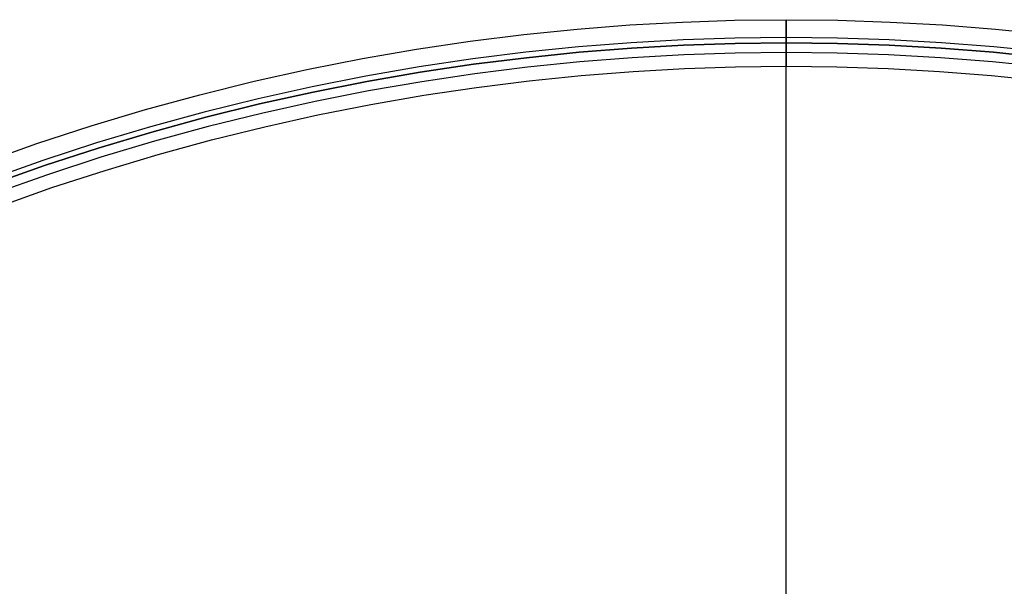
# Model space of a CAD drawing. Header units: millimetres. Extents: x 9981 to 10381, y 6395 to 6795.
# Tile 17 of 19: x 10115 to 10199, y 6746 to 6795. Entities that reach past the tile are written whole.
import ezdxf

# ---------------------------------------------------------------- set-up
doc = ezdxf.new("R2010")
doc.units = ezdxf.units.MM
doc.header["$MEASUREMENT"] = 0
doc.layers.add('0 filanca', color=1, linetype='Continuous')
doc.layers.add('0 filanca2', color=6, linetype='Continuous')

msp = doc.modelspace()

# ---------------------------------------------------------------- linework, layer by layer
at = {"layer": '0 filanca', "lineweight": -3}
for points in [[(10203.098, 6792.157), (10198.562, 6792.619), (10194.054, 6792.974), (10189.577, 6793.224), (10185.134, 6793.373), (10180.729, 6793.421), (10176.324, 6793.373), (10171.881, 6793.224), (10167.405, 6792.974), (10162.896, 6792.619), (10158.36, 6792.157), (10153.798, 6791.586), (10149.216, 6790.904), (10144.616, 6790.108), (10140.002, 6789.198), (10135.379, 6788.171), (10130.75, 6787.025), (10126.12, 6785.761), (10121.493, 6784.375), (10116.874, 6782.868), (10112.266, 6781.239)], [(10203.046, 6791.696), (10198.52, 6792.157), (10194.022, 6792.511), (10189.556, 6792.761), (10185.124, 6792.909), (10180.729, 6792.958), (10176.334, 6792.909), (10171.902, 6792.761), (10167.436, 6792.511), (10162.938, 6792.157), (10158.412, 6791.696), (10153.861, 6791.127), (10149.29, 6790.446), (10144.7, 6789.653), (10140.098, 6788.744), (10135.485, 6787.72), (10130.867, 6786.577), (10126.248, 6785.315), (10121.631, 6783.933), (10117.023, 6782.429), (10112.426, 6780.804)], [(10202.953, 6790.877), (10198.446, 6791.336), (10193.967, 6791.689), (10189.519, 6791.938), (10185.106, 6792.085), (10180.729, 6792.134), (10176.353, 6792.085), (10171.939, 6791.938), (10167.491, 6791.689), (10163.012, 6791.336), (10158.505, 6790.877), (10153.973, 6790.31), (10149.42, 6789.632), (10144.85, 6788.842), (10140.267, 6787.938), (10135.673, 6786.917), (10131.075, 6785.779), (10126.474, 6784.523), (10121.877, 6783.146), (10117.288, 6781.649), (10112.71, 6780.03)]]:
    msp.add_lwpolyline(points, dxfattribs=at)
for points in [[(10180.729, 6745.85, -1255.53), (10180.729, 6749.083, -1260.003), (10180.729, 6752.467, -1264.378), (10180.729, 6755.998, -1268.649), (10180.729, 6759.67, -1272.808), (10180.729, 6763.48, -1276.848), (10180.729, 6767.419, -1280.763), (10180.729, 6771.483, -1284.546), (10180.729, 6775.665, -1288.191), (10180.729, 6779.957, -1291.694), (10180.729, 6784.352, -1295.049), (10180.729, 6788.843, -1298.252), (10180.729, 6793.421, -1301.298)], [(10180.729, 6793.421, -1301.298), (10180.729, 6793.362, -1301.285), (10180.729, 6793.304, -1301.274), (10180.729, 6793.245, -1301.265), (10180.729, 6793.187, -1301.257), (10180.729, 6793.129, -1301.251), (10180.729, 6793.071, -1301.247), (10180.729, 6793.014, -1301.245), (10180.729, 6792.958, -1301.244), (10180.729, 6792.908, -1301.245), (10180.729, 6792.858, -1301.247), (10180.729, 6792.808, -1301.25), (10180.729, 6792.757, -1301.254), (10180.729, 6792.705, -1301.26), (10180.729, 6792.654, -1301.267), (10180.729, 6792.602, -1301.276), (10180.729, 6792.55, -1301.286), (10180.729, 6792.497, -1301.298), (10180.729, 6792.445, -1301.311), (10180.729, 6792.393, -1301.326), (10180.729, 6792.341, -1301.342), (10180.729, 6792.289, -1301.359), (10180.729, 6792.237, -1301.379), (10180.729, 6792.185, -1301.399), (10180.729, 6792.134, -1301.422)], [(10180.729, 6744.709, -1255.52), (10180.729, 6747.93, -1259.998), (10180.729, 6751.301, -1264.38), (10180.729, 6754.82, -1268.658), (10180.729, 6758.48, -1272.826), (10180.729, 6762.276, -1276.875), (10180.729, 6766.203, -1280.801), (10180.729, 6770.255, -1284.595), (10180.729, 6774.424, -1288.253), (10180.729, 6778.703, -1291.77), (10180.729, 6783.087, -1295.139), (10180.729, 6787.566, -1298.358), (10180.729, 6792.134, -1301.422)]]:
    msp.add_polyline3d(points, dxfattribs=at)
at = {"layer": '0 filanca2', "lineweight": -3}
for points in [[(10111.736, 6782.681), (10116.379, 6784.323), (10121.035, 6785.842), (10125.697, 6787.238), (10130.363, 6788.512), (10135.028, 6789.667), (10139.687, 6790.702), (10144.336, 6791.619), (10148.972, 6792.421), (10153.59, 6793.108), (10158.187, 6793.684), (10162.758, 6794.149), (10167.301, 6794.507), (10171.813, 6794.759), (10176.29, 6794.909), (10180.729, 6794.958), (10185.168, 6794.909), (10189.645, 6794.759), (10194.157, 6794.507), (10198.7, 6794.149), (10203.272, 6793.684)], [(10112.426, 6780.804), (10117.023, 6782.429), (10121.631, 6783.933), (10126.248, 6785.315), (10130.867, 6786.577), (10135.485, 6787.72), (10140.098, 6788.744), (10144.7, 6789.653), (10149.29, 6790.446), (10153.861, 6791.127), (10158.412, 6791.696), (10162.938, 6792.157), (10167.436, 6792.511), (10171.902, 6792.761), (10176.334, 6792.909), (10180.729, 6792.958), (10185.124, 6792.909), (10189.556, 6792.761), (10194.022, 6792.511), (10198.52, 6792.157), (10203.046, 6791.696)], [(10112.426, 6780.804), (10117.023, 6782.429), (10121.631, 6783.933), (10126.248, 6785.315), (10130.867, 6786.577), (10135.485, 6787.72), (10140.098, 6788.744), (10144.7, 6789.653), (10149.29, 6790.446), (10153.861, 6791.127), (10158.412, 6791.696), (10162.938, 6792.157), (10167.436, 6792.511), (10171.902, 6792.761), (10176.334, 6792.909), (10180.729, 6792.958), (10185.124, 6792.909), (10189.556, 6792.761), (10194.022, 6792.511), (10198.52, 6792.157), (10203.046, 6791.696)], [(10113.116, 6778.927), (10117.666, 6780.536), (10122.228, 6782.024), (10126.798, 6783.392), (10131.371, 6784.641), (10135.942, 6785.772), (10140.508, 6786.787), (10145.064, 6787.686), (10149.607, 6788.471), (10154.133, 6789.145), (10158.637, 6789.709), (10163.118, 6790.165), (10167.57, 6790.516), (10171.991, 6790.763), (10176.379, 6790.91), (10180.729, 6790.958), (10185.079, 6790.91), (10189.467, 6790.763), (10193.888, 6790.516), (10198.341, 6790.165), (10202.821, 6789.709)]]:
    msp.add_lwpolyline(points, dxfattribs=at)
msp.add_polyline3d([(10180.729, 6790.958, -1303.244), (10180.729, 6790.959, -1303.288), (10180.729, 6790.96, -1303.333), (10180.729, 6790.963, -1303.378), (10180.729, 6790.966, -1303.424), (10180.729, 6790.971, -1303.469), (10180.729, 6790.977, -1303.515), (10180.729, 6790.983, -1303.562), (10180.729, 6790.991, -1303.608), (10180.729, 6791.001, -1303.654), (10180.729, 6791.011, -1303.701), (10180.729, 6791.023, -1303.748), (10180.729, 6791.035, -1303.794), (10180.729, 6791.049, -1303.841), (10180.729, 6791.064, -1303.888), (10180.729, 6791.081, -1303.934), (10180.729, 6791.098, -1303.98), (10180.729, 6791.117, -1304.026), (10180.729, 6791.138, -1304.072), (10180.729, 6791.159, -1304.118), (10180.729, 6791.182, -1304.163), (10180.729, 6791.205, -1304.207), (10180.729, 6791.23, -1304.252), (10180.729, 6791.257, -1304.295), (10180.729, 6791.284, -1304.338), (10180.729, 6791.313, -1304.381), (10180.729, 6791.342, -1304.423), (10180.729, 6791.373, -1304.464), (10180.729, 6791.405, -1304.505), (10180.729, 6791.438, -1304.544), (10180.729, 6791.473, -1304.583), (10180.729, 6791.508, -1304.621), (10180.729, 6791.544, -1304.658), (10180.729, 6791.581, -1304.694), (10180.729, 6791.619, -1304.73), (10180.729, 6791.658, -1304.764), (10180.729, 6791.697, -1304.797), (10180.729, 6791.738, -1304.829), (10180.729, 6791.779, -1304.86), (10180.729, 6791.821, -1304.889), (10180.729, 6791.864, -1304.918), (10180.729, 6791.907, -1304.945), (10180.729, 6791.951, -1304.972), (10180.729, 6791.995, -1304.997), (10180.729, 6792.039, -1305.021), (10180.729, 6792.085, -1305.043), (10180.729, 6792.13, -1305.065), (10180.729, 6792.176, -1305.085), (10180.729, 6792.222, -1305.104), (10180.729, 6792.268, -1305.121), (10180.729, 6792.315, -1305.138), (10180.729, 6792.361, -1305.153), (10180.729, 6792.408, -1305.167), (10180.729, 6792.454, -1305.18), (10180.729, 6792.501, -1305.191), (10180.729, 6792.548, -1305.202), (10180.729, 6792.594, -1305.211), (10180.729, 6792.641, -1305.219), (10180.729, 6792.687, -1305.226), (10180.729, 6792.733, -1305.231), (10180.729, 6792.778, -1305.236), (10180.729, 6792.824, -1305.24), (10180.729, 6792.869, -1305.242), (10180.729, 6792.914, -1305.244), (10180.729, 6792.958, -1305.244), (10180.729, 6793.002, -1305.244), (10180.729, 6793.047, -1305.242), (10180.729, 6793.092, -1305.24), (10180.729, 6793.138, -1305.236), (10180.729, 6793.183, -1305.231), (10180.729, 6793.229, -1305.226), (10180.729, 6793.276, -1305.219), (10180.729, 6793.322, -1305.211), (10180.729, 6793.368, -1305.202), (10180.729, 6793.415, -1305.191), (10180.729, 6793.462, -1305.18), (10180.729, 6793.508, -1305.167), (10180.729, 6793.555, -1305.153), (10180.729, 6793.602, -1305.138), (10180.729, 6793.648, -1305.121), (10180.729, 6793.694, -1305.104), (10180.729, 6793.74, -1305.085), (10180.729, 6793.786, -1305.065), (10180.729, 6793.832, -1305.043), (10180.729, 6793.877, -1305.021), (10180.729, 6793.921, -1304.997), (10180.729, 6793.966, -1304.972), (10180.729, 6794.009, -1304.945), (10180.729, 6794.052, -1304.918), (10180.729, 6794.095, -1304.889), (10180.729, 6794.137, -1304.86), (10180.729, 6794.178, -1304.829), (10180.729, 6794.219, -1304.797), (10180.729, 6794.258, -1304.764), (10180.729, 6794.297, -1304.73), (10180.729, 6794.335, -1304.694), (10180.729, 6794.372, -1304.658), (10180.729, 6794.408, -1304.621), (10180.729, 6794.444, -1304.583), (10180.729, 6794.478, -1304.544), (10180.729, 6794.511, -1304.505), (10180.729, 6794.543, -1304.464), (10180.729, 6794.574, -1304.423), (10180.729, 6794.603, -1304.381), (10180.729, 6794.632, -1304.338), (10180.729, 6794.66, -1304.295), (10180.729, 6794.686, -1304.252), (10180.729, 6794.711, -1304.207), (10180.729, 6794.735, -1304.163), (10180.729, 6794.757, -1304.118), (10180.729, 6794.779, -1304.072), (10180.729, 6794.799, -1304.026), (10180.729, 6794.818, -1303.98), (10180.729, 6794.835, -1303.934), (10180.729, 6794.852, -1303.888), (10180.729, 6794.867, -1303.841), (10180.729, 6794.881, -1303.794), (10180.729, 6794.894, -1303.748), (10180.729, 6794.905, -1303.701), (10180.729, 6794.916, -1303.654), (10180.729, 6794.925, -1303.608), (10180.729, 6794.933, -1303.562), (10180.729, 6794.94, -1303.515), (10180.729, 6794.945, -1303.469), (10180.729, 6794.95, -1303.424), (10180.729, 6794.954, -1303.378), (10180.729, 6794.956, -1303.333), (10180.729, 6794.958, -1303.288), (10180.729, 6794.958, -1303.244), (10180.729, 6794.958, -1303.2), (10180.729, 6794.956, -1303.155), (10180.729, 6794.954, -1303.11), (10180.729, 6794.95, -1303.064), (10180.729, 6794.945, -1303.019), (10180.729, 6794.94, -1302.973), (10180.729, 6794.933, -1302.926), (10180.729, 6794.925, -1302.88), (10180.729, 6794.916, -1302.834), (10180.729, 6794.905, -1302.787), (10180.729, 6794.894, -1302.74), (10180.729, 6794.881, -1302.694), (10180.729, 6794.867, -1302.647), (10180.729, 6794.852, -1302.601), (10180.729, 6794.835, -1302.554), (10180.729, 6794.818, -1302.508), (10180.729, 6794.799, -1302.462), (10180.729, 6794.779, -1302.416), (10180.729, 6794.757, -1302.371), (10180.729, 6794.735, -1302.325), (10180.729, 6794.711, -1302.281), (10180.729, 6794.686, -1302.237), (10180.729, 6794.66, -1302.193), (10180.729, 6794.632, -1302.15), (10180.729, 6794.603, -1302.107), (10180.729, 6794.574, -1302.065), (10180.729, 6794.543, -1302.024), (10180.729, 6794.511, -1301.983), (10180.729, 6794.478, -1301.944), (10180.729, 6794.444, -1301.905), (10180.729, 6794.408, -1301.867), (10180.729, 6794.372, -1301.83), (10180.729, 6794.335, -1301.794), (10180.729, 6794.297, -1301.759), (10180.729, 6794.258, -1301.724), (10180.729, 6794.219, -1301.691), (10180.729, 6794.178, -1301.659), (10180.729, 6794.137, -1301.628), (10180.729, 6794.095, -1301.599), (10180.729, 6794.052, -1301.57), (10180.729, 6794.009, -1301.543), (10180.729, 6793.966, -1301.516), (10180.729, 6793.921, -1301.491), (10180.729, 6793.877, -1301.467), (10180.729, 6793.832, -1301.445), (10180.729, 6793.786, -1301.424), (10180.729, 6793.74, -1301.403), (10180.729, 6793.694, -1301.384), (10180.729, 6793.648, -1301.367), (10180.729, 6793.602, -1301.35), (10180.729, 6793.555, -1301.335), (10180.729, 6793.508, -1301.321), (10180.729, 6793.462, -1301.309), (10180.729, 6793.415, -1301.297), (10180.729, 6793.368, -1301.287), (10180.729, 6793.322, -1301.277), (10180.729, 6793.276, -1301.269), (10180.729, 6793.229, -1301.263), (10180.729, 6793.183, -1301.257), (10180.729, 6793.138, -1301.252), (10180.729, 6793.092, -1301.249), (10180.729, 6793.047, -1301.246), (10180.729, 6793.002, -1301.245), (10180.729, 6792.958, -1301.244), (10180.729, 6792.914, -1301.245), (10180.729, 6792.869, -1301.246), (10180.729, 6792.824, -1301.249), (10180.729, 6792.778, -1301.252), (10180.729, 6792.733, -1301.257), (10180.729, 6792.687, -1301.263), (10180.729, 6792.641, -1301.269), (10180.729, 6792.594, -1301.277), (10180.729, 6792.548, -1301.287), (10180.729, 6792.501, -1301.297), (10180.729, 6792.454, -1301.309), (10180.729, 6792.408, -1301.321), (10180.729, 6792.361, -1301.335), (10180.729, 6792.315, -1301.35), (10180.729, 6792.268, -1301.367), (10180.729, 6792.222, -1301.384), (10180.729, 6792.176, -1301.403), (10180.729, 6792.13, -1301.424), (10180.729, 6792.085, -1301.445), (10180.729, 6792.039, -1301.467), (10180.729, 6791.995, -1301.491), (10180.729, 6791.951, -1301.516), (10180.729, 6791.907, -1301.543), (10180.729, 6791.864, -1301.57), (10180.729, 6791.821, -1301.599), (10180.729, 6791.779, -1301.628), (10180.729, 6791.738, -1301.659), (10180.729, 6791.697, -1301.691), (10180.729, 6791.658, -1301.724), (10180.729, 6791.619, -1301.759), (10180.729, 6791.581, -1301.794), (10180.729, 6791.544, -1301.83), (10180.729, 6791.508, -1301.867), (10180.729, 6791.473, -1301.905), (10180.729, 6791.438, -1301.944), (10180.729, 6791.405, -1301.983), (10180.729, 6791.373, -1302.024), (10180.729, 6791.342, -1302.065), (10180.729, 6791.313, -1302.107), (10180.729, 6791.284, -1302.15), (10180.729, 6791.257, -1302.193), (10180.729, 6791.23, -1302.237), (10180.729, 6791.205, -1302.281), (10180.729, 6791.182, -1302.325), (10180.729, 6791.159, -1302.371), (10180.729, 6791.138, -1302.416), (10180.729, 6791.117, -1302.462), (10180.729, 6791.098, -1302.508), (10180.729, 6791.081, -1302.554), (10180.729, 6791.064, -1302.601), (10180.729, 6791.049, -1302.647), (10180.729, 6791.035, -1302.694), (10180.729, 6791.023, -1302.74), (10180.729, 6791.011, -1302.787), (10180.729, 6791.001, -1302.834), (10180.729, 6790.991, -1302.88), (10180.729, 6790.983, -1302.926), (10180.729, 6790.977, -1302.973), (10180.729, 6790.971, -1303.019), (10180.729, 6790.966, -1303.064), (10180.729, 6790.963, -1303.11), (10180.729, 6790.96, -1303.155), (10180.729, 6790.959, -1303.2), (10180.729, 6790.958, -1303.244)], dxfattribs=at)

doc.saveas('drawing.dxf')
